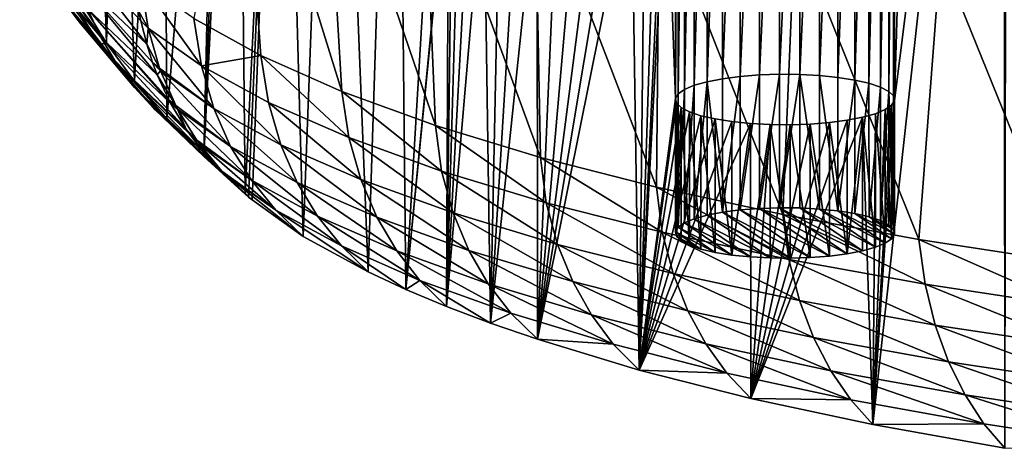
# Model space of a CAD drawing. Header units: metres. Extents: x -150 to 310, y -128 to 84.
# Tile 226 of 256: x 192.19 to 210.15, y 10.55 to 18.36. Entities that reach past the tile are written whole.
import ezdxf

# ---------------------------------------------------------------- set-up
doc = ezdxf.new("R2010")
doc.units = ezdxf.units.M
doc.layers.add('solid_26009703_SW0001_01', color=7, linetype='CONTINUOUS')

msp = doc.modelspace()

# ---------------------------------------------------------------- linework, layer by layer
at = {"layer": 'solid_26009703_SW0001_01'}
for points in [[(210.142441, 32.709648, 147.63591), (210.165024, 10.551374, 241.372009), (207.756409, 10.984581, 239.539429)], [(208.147919, 16.889046, 214.561768), (210.142441, 32.709648, 147.63591), (207.756409, 10.984581, 239.539429)], [(208.147919, 16.889046, 214.561768), (208.614151, 32.425102, 148.83963), (210.142441, 32.709648, 147.63591)], [(210.142441, 32.709648, 147.63591), (210.196686, 32.719292, 147.595123), (210.165024, 10.551374, 241.372009)], [(208.147919, 16.889046, 214.561768), (208.147919, 25.911259, 176.395126), (208.614151, 32.425102, 148.83963)], [(200.233871, 30.229216, 158.128891), (199.232025, 13.447516, 229.120468), (199.059433, 29.780273, 160.028046)], [(200.008728, 21.44281, 195.297989), (199.232025, 13.447516, 229.120468), (200.233871, 30.229216, 158.128891)], [(197.923569, 29.273497, 162.17186), (199.059433, 29.780273, 160.028046), (198.544632, 13.765656, 227.774643)], [(199.059433, 29.780273, 160.028046), (199.232025, 13.447516, 229.120468), (198.544632, 13.765656, 227.774643)], [(197.923569, 29.273497, 162.17186), (197.358978, 14.413727, 225.033112), (196.957825, 28.750164, 164.385712)], [(197.923569, 29.273497, 162.17186), (198.544632, 13.765656, 227.774643), (197.358978, 14.413727, 225.033112)], [(196.957825, 28.750164, 164.385712), (196.300522, 15.182676, 221.780228), (196.166885, 28.214584, 166.651382)], [(196.957825, 28.750164, 164.385712), (196.362305, 15.130201, 222.002213), (196.300522, 15.182676, 221.780228)], [(196.957825, 28.750164, 164.385712), (196.42485, 15.077876, 222.223572), (196.362305, 15.130201, 222.002213)], [(196.957825, 28.750164, 164.385712), (197.358978, 14.413727, 225.033112), (196.42485, 15.077876, 222.223572)], [(196.166885, 28.214584, 166.651382), (196.300522, 15.182676, 221.780228), (195.544769, 15.866952, 218.885544)], [(196.166885, 28.214584, 166.651382), (195.544769, 15.866952, 218.885544), (195.988678, 28.073719, 167.247284)], [(195.988678, 28.073719, 167.247284), (195.544769, 15.866952, 218.885544), (195.816666, 27.930002, 167.85524)], [(195.816666, 27.930002, 167.85524), (194.870834, 16.553875, 215.979645), (194.809311, 26.98097, 171.869934)], [(195.816666, 27.930002, 167.85524), (195.544769, 15.866952, 218.885544), (194.870834, 16.553875, 215.979645)], [(194.809311, 26.98097, 171.869934), (194.278717, 17.243446, 213.062561), (193.983032, 26.023989, 175.918243)], [(194.809311, 26.98097, 171.869934), (194.870834, 16.553875, 215.979645), (194.278717, 17.243446, 213.062561)], [(193.983032, 26.023989, 175.918243), (193.768173, 17.936548, 210.130524), (193.534943, 25.392149, 178.591125)], [(193.983032, 26.023989, 175.918243), (194.278717, 17.243446, 213.062561), (193.768173, 17.936548, 210.130524)], [(208.129501, 16.973721, 214.203583), (208.129501, 25.826584, 176.753326), (208.147919, 25.911259, 176.395126)], [(208.147919, 16.889046, 214.561768), (208.129501, 16.973721, 214.203583), (208.147919, 25.911259, 176.395126)], [(204.151703, 16.928572, 214.394577), (203.991272, 21.357494, 195.658905), (204.151703, 25.871735, 176.562332)], [(204.151703, 16.928572, 214.394577), (204.151703, 25.871735, 176.562332), (204.201889, 25.787346, 176.919327)], [(204.201889, 17.01296, 214.037582), (204.151703, 16.928572, 214.394577), (204.201889, 25.787346, 176.919327)], [(204.201889, 17.01296, 214.037582), (204.201889, 25.787346, 176.919327), (204.317856, 25.707058, 177.258957)], [(204.317856, 17.093248, 213.697937), (204.201889, 17.01296, 214.037582), (204.317856, 25.707058, 177.258957)], [(204.317856, 17.093248, 213.697937), (204.317856, 25.707058, 177.258957), (204.496017, 25.632767, 177.573227)], [(207.893509, 17.134102, 213.525116), (207.893509, 25.666204, 177.431778), (208.044357, 25.744144, 177.102081)], [(208.044357, 17.056162, 213.854828), (207.893509, 17.134102, 213.525116), (208.044357, 25.744144, 177.102081)], [(208.044357, 17.056162, 213.854828), (208.044357, 25.744144, 177.102081), (208.129501, 25.826584, 176.753326)], [(208.129501, 16.973721, 214.203583), (208.044357, 17.056162, 213.854828), (208.129501, 25.826584, 176.753326)], [(204.496017, 17.167538, 213.383667), (204.317856, 17.093248, 213.697937), (204.496017, 25.632767, 177.573227)], [(204.496017, 17.167538, 213.383667), (204.496017, 25.632767, 177.573227), (204.731628, 25.567141, 177.850845)], [(204.731628, 17.233164, 213.106049), (204.496017, 17.167538, 213.383667), (204.731628, 25.567141, 177.850845)], [(204.731628, 17.233164, 213.106049), (204.731628, 25.567141, 177.850845), (205.01239, 25.513103, 178.079453)], [(207.116776, 17.311518, 212.774597), (207.116776, 25.488789, 178.182312), (207.422974, 25.536676, 177.979721)], [(207.422974, 17.263628, 212.977173), (207.116776, 17.311518, 212.774597), (207.422974, 25.536676, 177.979721)], [(207.422974, 17.263628, 212.977173), (207.422974, 25.536676, 177.979721), (207.684174, 25.596483, 177.72673)], [(207.684174, 17.203821, 213.230179), (207.422974, 17.263628, 212.977173), (207.684174, 25.596483, 177.72673)], [(207.684174, 17.203821, 213.230179), (207.684174, 25.596483, 177.72673), (207.893509, 25.666204, 177.431778)], [(207.893509, 17.134102, 213.525116), (207.684174, 17.203821, 213.230179), (207.893509, 25.666204, 177.431778)], [(193.534943, 25.392149, 178.591125), (193.768173, 17.936548, 210.130524), (193.339203, 18.633141, 207.183746)], [(205.01239, 17.287203, 212.877457), (204.731628, 17.233164, 213.106049), (205.01239, 25.513103, 178.079453)], [(205.01239, 17.287203, 212.877457), (205.01239, 25.513103, 178.079453), (205.336334, 25.471174, 178.256821)], [(205.01239, 17.287203, 212.877457), (205.336334, 25.471174, 178.256821), (205.336334, 17.32913, 212.700089)], [(205.336334, 17.32913, 212.700089), (205.336334, 25.471174, 178.256821), (205.688538, 25.443848, 178.372421)], [(205.688538, 17.356457, 212.584488), (205.336334, 17.32913, 212.700089), (205.688538, 25.443848, 178.372421)], [(205.688538, 17.356457, 212.584488), (205.688538, 25.443848, 178.372421), (206.05098, 25.432007, 178.422516)], [(206.05098, 17.368299, 212.534393), (205.688538, 17.356457, 212.584488), (206.05098, 25.432007, 178.422516)], [(206.05098, 17.368299, 212.534393), (206.05098, 25.432007, 178.422516), (206.420639, 25.435638, 178.40715)], [(206.420639, 17.364666, 212.549759), (206.05098, 17.368299, 212.534393), (206.420639, 25.435638, 178.40715)], [(206.420639, 17.364666, 212.549759), (206.420639, 25.435638, 178.40715), (206.779831, 25.454889, 178.325699)], [(206.779831, 17.345415, 212.631195), (206.420639, 17.364666, 212.549759), (206.779831, 25.454889, 178.325699)], [(206.779831, 17.345415, 212.631195), (206.779831, 25.454889, 178.325699), (207.116776, 25.488789, 178.182312)], [(207.116776, 17.311518, 212.774597), (206.779831, 17.345415, 212.631195), (207.116776, 25.488789, 178.182312)], [(196.200516, 23.043659, 231.102005), (195.360703, 18.385366, 226.931549), (196.588654, 17.709562, 229.787567)], [(196.200516, 23.043659, 231.102005), (196.588654, 17.709562, 229.787567), (198.066498, 17.056444, 232.547974)], [(196.200516, 23.043659, 231.102005), (198.066498, 17.056444, 232.547974), (197.746704, 22.357916, 234.000275)], [(197.746704, 22.357916, 234.000275), (198.066498, 17.056444, 232.547974), (199.773727, 16.435715, 235.171768)], [(197.746704, 22.357916, 234.000275), (199.773727, 16.435715, 235.171768), (199.547363, 21.706011, 236.75589)], [(199.547363, 21.706011, 236.75589), (199.773727, 16.435715, 235.171768), (201.692154, 15.852795, 237.636002)], [(199.547363, 21.706011, 236.75589), (201.692154, 15.852795, 237.636002), (201.58873, 21.092937, 239.347778)], [(199.232025, 13.447516, 229.120468), (200.008728, 21.44281, 195.297989), (200.008728, 21.357494, 195.658905)], [(200.008728, 21.357494, 195.658905), (199.975815, 13.136826, 230.434784), (199.232025, 13.447516, 229.120468)], [(200.008728, 21.357494, 195.658905), (200.076691, 21.274214, 196.011215), (199.975815, 13.136826, 230.434784)], [(200.076691, 21.274214, 196.011215), (200.209579, 21.195137, 196.345734), (199.975815, 13.136826, 230.434784)], [(203.923294, 21.274214, 196.011215), (203.991272, 21.357494, 195.658905), (203.489548, 11.978214, 235.33606)], [(204.151703, 16.928572, 214.394577), (203.489548, 11.978214, 235.33606), (203.991272, 21.357494, 195.658905)], [(203.790421, 21.195137, 196.345734), (203.923294, 21.274214, 196.011215), (203.489548, 11.978214, 235.33606)], [(200.209579, 21.195137, 196.345734), (200.404617, 21.12274, 196.651993), (199.975815, 13.136826, 230.434784)], [(200.404617, 21.12274, 196.651993), (200.652512, 21.060244, 196.916367), (199.975815, 13.136826, 230.434784)], [(200.652512, 21.060244, 196.916367), (200.776901, 12.833711, 231.717056), (199.975815, 13.136826, 230.434784)], [(200.652512, 21.060244, 196.916367), (200.946609, 21.009047, 197.13295), (200.776901, 12.833711, 231.717056)], [(201.58873, 21.092937, 239.347778), (201.692154, 15.852795, 237.636002), (203.80629, 15.311092, 239.926346)], [(201.58873, 21.092937, 239.347778), (203.80629, 15.311092, 239.926346), (203.855164, 20.52339, 241.756042)], [(203.347473, 21.060244, 196.916367), (203.489548, 11.978214, 235.33606), (201.634369, 12.538044, 232.967819)], [(203.053375, 21.009047, 197.13295), (203.347473, 21.060244, 196.916367), (201.634369, 12.538044, 232.967819)], [(203.347473, 21.060244, 196.916367), (203.595367, 21.12274, 196.651993), (203.489548, 11.978214, 235.33606)], [(203.595367, 21.12274, 196.651993), (203.790421, 21.195137, 196.345734), (203.489548, 11.978214, 235.33606)], [(200.946609, 21.009047, 197.13295), (201.277893, 20.97114, 197.293304), (200.776901, 12.833711, 231.717056)], [(201.277893, 20.97114, 197.293304), (201.629929, 20.948044, 197.391006), (200.776901, 12.833711, 231.717056)], [(201.629929, 20.948044, 197.391006), (201.634369, 12.538044, 232.967819), (200.776901, 12.833711, 231.717056)], [(201.629929, 20.948044, 197.391006), (202, 20.940054, 197.424805), (201.634369, 12.538044, 232.967819)], [(202.722107, 20.97114, 197.293304), (203.053375, 21.009047, 197.13295), (201.634369, 12.538044, 232.967819)], [(202.370071, 20.948044, 197.391006), (202.722107, 20.97114, 197.293304), (201.634369, 12.538044, 232.967819)], [(202, 20.940054, 197.424805), (202.370071, 20.948044, 197.391006), (201.634369, 12.538044, 232.967819)], [(203.855164, 20.52339, 241.756042), (203.80629, 15.311092, 239.926346), (206.108978, 14.81196, 242.037491)], [(203.855164, 20.52339, 241.756042), (206.108978, 14.81196, 242.037491), (206.329285, 20.001734, 243.96228)], [(193.270538, 18.325161, 212.037933), (192.939117, 18.77067, 212.215256), (192.18512, 19.982174, 207.030243)], [(192.517242, 19.528116, 206.877045), (193.270538, 18.325161, 212.037933), (192.18512, 19.982174, 207.030243)], [(206.329285, 20.001734, 243.96228), (206.108978, 14.81196, 242.037491), (208.595047, 14.356955, 243.962448)], [(206.329285, 20.001734, 243.96228), (208.595047, 14.356955, 243.962448), (208.992157, 19.531961, 245.949554)], [(193.666275, 18.042707, 217.572403), (193.424683, 18.563261, 217.773285), (192.410416, 19.783085, 212.576401)], [(192.651703, 19.255762, 212.394638), (193.666275, 18.042707, 217.572403), (192.410416, 19.783085, 212.576401)], [(194.393829, 18.340269, 223.281464), (194.355682, 18.525198, 223.343063), (193.085541, 19.74299, 218.173187)], [(194.502579, 17.916111, 223.132782), (194.393829, 18.340269, 223.281464), (193.085541, 19.74299, 218.173187)], [(193.23027, 19.129093, 217.97348), (194.502579, 17.916111, 223.132782), (193.085541, 19.74299, 218.173187)], [(193.643875, 17.916609, 211.862381), (193.270538, 18.325161, 212.037933), (192.517242, 19.528116, 206.877045)], [(192.89325, 19.111309, 206.728333), (193.643875, 17.916609, 211.862381), (192.517242, 19.528116, 206.877045)], [(208.992157, 19.531961, 245.949554), (208.595047, 14.356955, 243.962448), (211.250107, 13.949713, 245.68573)], [(208.992157, 19.531961, 245.949554), (211.250107, 13.949713, 245.68573), (211.82338, 19.117676, 247.702667)], [(193.95256, 17.56465, 217.370636), (193.666275, 18.042707, 217.572403), (192.651703, 19.255762, 212.394638)], [(192.939117, 18.77067, 212.215256), (193.95256, 17.56465, 217.370636), (192.651703, 19.255762, 212.394638)], [(193.768173, 17.936548, 210.130524), (193.643875, 17.916609, 211.862381), (192.89325, 19.111309, 206.728333)], [(193.339203, 18.633141, 207.183746), (193.768173, 17.936548, 210.130524), (192.89325, 19.111309, 206.728333)], [(194.610764, 17.583378, 223.008133), (194.502579, 17.916111, 223.132782), (193.23027, 19.129093, 217.97348)], [(194.696716, 17.358149, 222.91925), (194.610764, 17.583378, 223.008133), (193.23027, 19.129093, 217.97348)], [(193.424683, 18.563261, 217.773285), (194.696716, 17.358149, 222.91925), (193.23027, 19.129093, 217.97348)], [(194.355682, 18.525198, 223.343063), (194.526764, 18.20994, 223.731781), (194.389084, 19.077284, 224.007675)], [(194.389084, 19.077284, 224.007675), (194.526764, 18.20994, 223.731781), (195.50267, 17.522188, 226.658157)], [(195.360703, 18.385366, 226.931549), (194.389084, 19.077284, 224.007675), (195.50267, 17.522188, 226.658157)], [(194.281036, 17.126303, 217.167755), (193.95256, 17.56465, 217.370636), (192.939117, 18.77067, 212.215256)], [(193.270538, 18.325161, 212.037933), (194.281036, 17.126303, 217.167755), (192.939117, 18.77067, 212.215256)], [(194.906113, 16.902298, 222.726746), (194.696716, 17.358149, 222.91925), (193.424683, 18.563261, 217.773285)], [(194.937698, 16.84202, 222.699905), (194.906113, 16.902298, 222.726746), (193.424683, 18.563261, 217.773285)], [(193.666275, 18.042707, 217.572403), (194.937698, 16.84202, 222.699905), (193.424683, 18.563261, 217.773285)], [(194.393829, 18.340269, 223.281464), (194.526764, 18.20994, 223.731781), (194.355682, 18.525198, 223.343063)], [(194.502579, 17.916111, 223.132782), (194.526764, 18.20994, 223.731781), (194.393829, 18.340269, 223.281464)], [(196.588654, 17.709562, 229.787567), (195.360703, 18.385366, 226.931549), (195.50267, 17.522188, 226.658157)], [(194.649261, 16.724907, 216.963593), (194.281036, 17.126303, 217.167755), (193.270538, 18.325161, 212.037933)], [(193.643875, 17.916609, 211.862381), (194.649261, 16.724907, 216.963593), (193.270538, 18.325161, 212.037933)], [(194.502579, 17.916111, 223.132782), (194.738205, 17.477131, 223.46489), (194.526764, 18.20994, 223.731781)], [(194.526764, 18.20994, 223.731781), (194.738205, 17.477131, 223.46489), (195.727722, 16.747499, 226.36113)], [(195.50267, 17.522188, 226.658157), (194.526764, 18.20994, 223.731781), (195.727722, 16.747499, 226.36113)], [(195.220779, 16.36994, 222.476669), (194.937698, 16.84202, 222.699905), (193.666275, 18.042707, 217.572403)], [(193.95256, 17.56465, 217.370636), (195.220779, 16.36994, 222.476669), (193.666275, 18.042707, 217.572403)], [(193.768173, 17.936548, 210.130524), (194.278717, 17.243446, 213.062561), (193.643875, 17.916609, 211.862381)], [(194.870834, 16.553875, 215.979645), (194.649261, 16.724907, 216.963593), (193.643875, 17.916609, 211.862381)], [(194.278717, 17.243446, 213.062561), (194.870834, 16.553875, 215.979645), (193.643875, 17.916609, 211.862381)], [(194.610764, 17.583378, 223.008133), (194.738205, 17.477131, 223.46489), (194.502579, 17.916111, 223.132782)], [(196.588654, 17.709562, 229.787567), (195.50267, 17.522188, 226.658157), (196.728348, 16.855377, 229.497147)], [(196.588654, 17.709562, 229.787567), (196.728348, 16.855377, 229.497147), (198.192932, 16.214058, 232.229614)], [(198.066498, 17.056444, 232.547974), (196.588654, 17.709562, 229.787567), (198.192932, 16.214058, 232.229614)], [(195.282578, 16.279972, 222.431259), (195.220779, 16.36994, 222.476669), (193.95256, 17.56465, 217.370636)], [(195.542572, 15.939218, 222.249756), (195.282578, 16.279972, 222.431259), (193.95256, 17.56465, 217.370636)], [(194.281036, 17.126303, 217.167755), (195.542572, 15.939218, 222.249756), (193.95256, 17.56465, 217.370636)], [(194.610764, 17.583378, 223.008133), (194.754959, 17.430902, 223.446823), (194.738205, 17.477131, 223.46489)], [(194.696716, 17.358149, 222.91925), (194.754959, 17.430902, 223.446823), (194.610764, 17.583378, 223.008133)], [(194.696716, 17.358149, 222.91925), (195.033173, 16.796337, 223.181213), (194.754959, 17.430902, 223.446823)], [(194.738205, 17.477131, 223.46489), (194.754959, 17.430902, 223.446823), (195.727722, 16.747499, 226.36113)], [(194.754959, 17.430902, 223.446823), (195.033173, 16.796337, 223.181213), (196.033585, 16.054474, 226.051071)], [(195.727722, 16.747499, 226.36113), (194.754959, 17.430902, 223.446823), (196.033585, 16.054474, 226.051071)], [(195.50267, 17.522188, 226.658157), (195.727722, 16.747499, 226.36113), (196.949722, 16.085262, 229.188629)], [(196.728348, 16.855377, 229.497147), (195.50267, 17.522188, 226.658157), (196.949722, 16.085262, 229.188629)], [(194.906113, 16.902298, 222.726746), (195.033173, 16.796337, 223.181213), (194.696716, 17.358149, 222.91925)], [(205.012299, 14.854232, 212.302429), (204.731628, 17.233164, 213.106049), (205.01239, 17.287203, 212.877457)], [(205.012299, 14.854232, 212.302429), (205.01239, 17.287203, 212.877457), (205.336334, 17.32913, 212.700089)], [(205.012299, 14.854232, 212.302429), (205.336334, 17.32913, 212.700089), (205.336334, 14.896183, 212.124969)], [(205.336334, 14.896183, 212.124969), (205.336334, 17.32913, 212.700089), (205.688538, 17.356457, 212.584488)], [(205.68869, 14.923512, 212.009354), (205.336334, 14.896183, 212.124969), (205.688538, 17.356457, 212.584488)], [(205.68869, 14.923512, 212.009354), (205.688538, 17.356457, 212.584488), (206.05098, 17.368299, 212.534393)], [(205.68869, 14.923512, 212.009354), (206.05098, 17.368299, 212.534393), (206.050995, 14.935357, 211.959244)], [(206.050995, 14.935357, 211.959244), (206.05098, 17.368299, 212.534393), (206.420639, 17.364666, 212.549759)], [(206.050995, 14.935357, 211.959244), (206.420639, 17.364666, 212.549759), (206.420319, 14.93173, 211.974594)], [(206.420319, 14.93173, 211.974594), (206.420639, 17.364666, 212.549759), (206.779388, 14.912507, 212.055908)], [(206.779388, 14.912507, 212.055908), (206.420639, 17.364666, 212.549759), (206.779831, 17.345415, 212.631195)], [(206.779388, 14.912507, 212.055908), (206.779831, 17.345415, 212.631195), (207.116577, 14.878585, 212.199417)], [(207.116577, 14.878585, 212.199417), (206.779831, 17.345415, 212.631195), (207.116776, 17.311518, 212.774597)], [(207.116577, 14.878585, 212.199417), (207.116776, 17.311518, 212.774597), (207.422974, 17.263628, 212.977173)], [(207.116577, 14.878585, 212.199417), (207.422974, 17.263628, 212.977173), (207.423416, 14.830592, 212.402435)], [(207.423416, 14.830592, 212.402435), (207.422974, 17.263628, 212.977173), (207.684174, 17.203821, 213.230179)], [(195.745804, 15.707022, 222.116409), (195.542572, 15.939218, 222.249756), (194.281036, 17.126303, 217.167755)], [(195.904007, 15.542731, 222.016693), (195.745804, 15.707022, 222.116409), (194.281036, 17.126303, 217.167755)], [(194.649261, 16.724907, 216.963593), (195.904007, 15.542731, 222.016693), (194.281036, 17.126303, 217.167755)], [(204.201981, 14.580057, 213.46228), (204.201889, 17.01296, 214.037582), (204.317856, 17.093248, 213.697937)], [(204.201981, 14.580057, 213.46228), (204.317856, 17.093248, 213.697937), (204.318024, 14.660401, 213.122391)], [(204.318024, 14.660401, 213.122391), (204.317856, 17.093248, 213.697937), (204.496017, 17.167538, 213.383667)], [(204.318024, 14.660401, 213.122391), (204.496017, 17.167538, 213.383667), (204.496185, 14.734653, 212.808289)], [(204.496185, 14.734653, 212.808289), (204.496017, 17.167538, 213.383667), (204.731628, 17.233164, 213.106049)], [(204.496185, 14.734653, 212.808289), (204.731628, 17.233164, 213.106049), (204.731598, 14.800219, 212.53093)], [(204.731598, 14.800219, 212.53093), (204.731628, 17.233164, 213.106049), (205.012299, 14.854232, 212.302429)], [(207.423416, 14.830592, 212.402435), (207.684174, 17.203821, 213.230179), (207.684647, 14.770745, 212.655609)], [(207.684647, 14.770745, 212.655609), (207.684174, 17.203821, 213.230179), (207.893509, 17.134102, 213.525116)], [(207.684647, 14.770745, 212.655609), (207.893509, 17.134102, 213.525116), (207.893738, 14.701074, 212.950333)], [(207.893738, 14.701074, 212.950333), (207.893509, 17.134102, 213.525116), (208.044357, 17.056162, 213.854828)], [(194.937698, 16.84202, 222.699905), (195.033173, 16.796337, 223.181213), (194.906113, 16.902298, 222.726746)], [(198.066498, 17.056444, 232.547974), (198.192932, 16.214058, 232.229614), (199.885559, 15.60271, 234.83638)], [(199.773727, 16.435715, 235.171768), (198.066498, 17.056444, 232.547974), (199.885559, 15.60271, 234.83638)], [(204.151703, 16.928572, 214.394577), (204.17012, 16.843897, 214.752777), (203.489548, 11.978214, 235.33606)], [(204.151703, 14.495488, 213.820023), (204.151703, 16.928572, 214.394577), (204.201889, 17.01296, 214.037582)], [(204.151703, 14.495488, 213.820023), (204.201889, 17.01296, 214.037582), (204.201981, 14.580057, 213.46228)], [(204.151703, 14.495488, 213.820023), (204.17012, 16.843897, 214.752777), (204.151703, 16.928572, 214.394577)], [(207.893738, 14.701074, 212.950333), (208.044357, 17.056162, 213.854828), (208.04425, 14.623306, 213.279312)], [(208.04425, 14.623306, 213.279312), (208.044357, 17.056162, 213.854828), (208.129395, 14.540941, 213.627747)], [(208.129395, 14.540941, 213.627747), (208.044357, 17.056162, 213.854828), (208.129501, 16.973721, 214.203583)], [(208.129395, 14.540941, 213.627747), (208.129501, 16.973721, 214.203583), (208.147919, 14.456235, 213.986084)], [(208.147919, 14.456235, 213.986084), (208.129501, 16.973721, 214.203583), (208.147919, 16.889046, 214.561768)], [(196.300522, 15.182676, 221.780228), (195.904007, 15.542731, 222.016693), (194.649261, 16.724907, 216.963593)], [(195.544769, 15.866952, 218.885544), (196.300522, 15.182676, 221.780228), (194.649261, 16.724907, 216.963593)], [(194.870834, 16.553875, 215.979645), (195.544769, 15.866952, 218.885544), (194.649261, 16.724907, 216.963593)], [(194.937698, 16.84202, 222.699905), (195.065918, 16.733803, 223.153091), (195.033173, 16.796337, 223.181213)], [(195.220779, 16.36994, 222.476669), (195.065918, 16.733803, 223.153091), (194.937698, 16.84202, 222.699905)], [(195.033173, 16.796337, 223.181213), (195.065918, 16.733803, 223.153091), (196.033585, 16.054474, 226.051071)], [(195.065918, 16.733803, 223.153091), (195.409058, 16.174288, 222.882751), (196.413437, 15.437155, 225.728271)], [(196.033585, 16.054474, 226.051071), (195.065918, 16.733803, 223.153091), (196.413437, 15.437155, 225.728271)], [(195.220779, 16.36994, 222.476669), (195.409058, 16.174288, 222.882751), (195.065918, 16.733803, 223.153091)], [(195.727722, 16.747499, 226.36113), (196.033585, 16.054474, 226.051071), (197.24968, 15.39603, 228.862564)], [(196.949722, 16.085262, 229.188629), (195.727722, 16.747499, 226.36113), (197.24968, 15.39603, 228.862564)], [(196.728348, 16.855377, 229.497147), (196.949722, 16.085262, 229.188629), (198.410095, 15.448356, 231.909973)], [(198.192932, 16.214058, 232.229614), (196.728348, 16.855377, 229.497147), (198.410095, 15.448356, 231.909973)], [(204.17012, 16.843897, 214.752777), (204.25528, 16.761456, 215.101517), (203.489548, 11.978214, 235.33606)], [(204.25528, 16.761456, 215.101517), (204.406113, 16.683516, 215.431229), (203.489548, 11.978214, 235.33606)], [(204.170227, 14.410782, 214.17836), (204.17012, 16.843897, 214.752777), (204.151703, 14.495488, 213.820023)], [(204.170227, 14.410782, 214.17836), (204.25528, 16.761456, 215.101517), (204.17012, 16.843897, 214.752777)], [(204.255386, 14.328417, 214.526779), (204.25528, 16.761456, 215.101517), (204.170227, 14.410782, 214.17836)], [(204.405899, 14.250649, 214.855759), (204.406113, 16.683516, 215.431229), (204.25528, 16.761456, 215.101517)], [(204.405899, 14.250649, 214.855759), (204.25528, 16.761456, 215.101517), (204.255386, 14.328417, 214.526779)], [(208.097733, 16.804657, 214.918762), (208.147919, 16.889046, 214.561768), (207.756409, 10.984581, 239.539429)], [(207.981781, 16.724369, 215.258408), (208.097733, 16.804657, 214.918762), (207.756409, 10.984581, 239.539429)], [(207.803619, 16.65008, 215.572678), (207.981781, 16.724369, 215.258408), (207.756409, 10.984581, 239.539429)], [(207.981613, 14.291321, 214.683716), (207.981781, 16.724369, 215.258408), (207.803619, 16.65008, 215.572678)], [(208.097656, 14.371666, 214.343826), (207.981781, 16.724369, 215.258408), (207.981613, 14.291321, 214.683716)], [(208.097656, 14.371666, 214.343826), (208.097733, 16.804657, 214.918762), (207.981781, 16.724369, 215.258408)], [(208.147919, 14.456235, 213.986084), (208.097733, 16.804657, 214.918762), (208.097656, 14.371666, 214.343826)], [(208.147919, 14.456235, 213.986084), (208.147919, 16.889046, 214.561768), (208.097733, 16.804657, 214.918762)], [(204.406113, 16.683516, 215.431229), (204.615448, 16.613796, 215.726166), (203.489548, 11.978214, 235.33606)], [(204.615448, 16.613796, 215.726166), (204.876663, 16.553989, 215.979172), (203.489548, 11.978214, 235.33606)], [(204.876663, 16.553989, 215.979172), (205.182846, 16.5061, 216.181747), (203.489548, 11.978214, 235.33606)], [(204.614975, 14.180978, 215.150497), (204.406113, 16.683516, 215.431229), (204.405899, 14.250649, 214.855759)], [(204.614975, 14.180978, 215.150497), (204.615448, 16.613796, 215.726166), (204.406113, 16.683516, 215.431229)], [(204.876221, 14.121131, 215.403671), (204.615448, 16.613796, 215.726166), (204.614975, 14.180978, 215.150497)], [(204.876221, 14.121131, 215.403671), (204.876663, 16.553989, 215.979172), (204.615448, 16.613796, 215.726166)], [(205.183044, 14.073138, 215.606689), (204.876663, 16.553989, 215.979172), (204.876221, 14.121131, 215.403671)], [(205.183044, 14.073138, 215.606689), (205.182846, 16.5061, 216.181747), (204.876663, 16.553989, 215.979172)], [(207.568008, 16.584454, 215.850296), (207.756409, 10.984581, 239.539429), (205.530975, 11.460402, 237.526566)], [(207.287231, 16.530415, 216.078888), (207.568008, 16.584454, 215.850296), (205.530975, 11.460402, 237.526566)], [(207.287338, 14.097491, 215.503677), (207.568008, 16.584454, 215.850296), (207.287231, 16.530415, 216.078888)], [(207.568024, 14.151505, 215.275177), (207.568008, 16.584454, 215.850296), (207.287338, 14.097491, 215.503677)], [(207.568008, 16.584454, 215.850296), (207.803619, 16.65008, 215.572678), (207.756409, 10.984581, 239.539429)], [(207.803436, 14.217071, 214.997818), (207.803619, 16.65008, 215.572678), (207.568008, 16.584454, 215.850296)], [(207.803436, 14.217071, 214.997818), (207.568008, 16.584454, 215.850296), (207.568024, 14.151505, 215.275177)], [(207.981613, 14.291321, 214.683716), (207.803619, 16.65008, 215.572678), (207.803436, 14.217071, 214.997818)], [(195.282578, 16.279972, 222.431259), (195.409058, 16.174288, 222.882751), (195.220779, 16.36994, 222.476669)], [(199.773727, 16.435715, 235.171768), (199.885559, 15.60271, 234.83638), (201.795334, 15.02581, 237.298264)], [(201.692154, 15.852795, 237.636002), (199.773727, 16.435715, 235.171768), (201.795334, 15.02581, 237.298264)], [(205.182846, 16.5061, 216.181747), (205.519806, 16.472202, 216.32515), (203.489548, 11.978214, 235.33606)], [(205.519806, 16.472202, 216.32515), (205.530975, 11.460402, 237.526566), (203.489548, 11.978214, 235.33606)], [(205.183044, 14.073138, 215.606689), (205.519806, 16.472202, 216.32515), (205.182846, 16.5061, 216.181747)], [(205.520233, 14.039216, 215.750198), (205.519806, 16.472202, 216.32515), (205.183044, 14.073138, 215.606689)], [(205.519806, 16.472202, 216.32515), (205.878998, 16.452951, 216.406586), (205.530975, 11.460402, 237.526566)], [(205.520233, 14.039216, 215.750198), (205.878998, 16.452951, 216.406586), (205.519806, 16.472202, 216.32515)], [(205.879318, 14.019993, 215.831512), (205.878998, 16.452951, 216.406586), (205.520233, 14.039216, 215.750198)], [(206.963287, 16.488487, 216.256256), (207.287231, 16.530415, 216.078888), (205.530975, 11.460402, 237.526566)], [(206.611084, 16.461161, 216.371857), (206.963287, 16.488487, 216.256256), (205.530975, 11.460402, 237.526566)], [(206.248642, 16.449318, 216.421951), (206.611084, 16.461161, 216.371857), (205.530975, 11.460402, 237.526566)], [(205.878998, 16.452951, 216.406586), (206.248642, 16.449318, 216.421951), (205.530975, 11.460402, 237.526566)], [(206.248627, 14.016366, 215.846848), (206.248642, 16.449318, 216.421951), (205.878998, 16.452951, 216.406586)], [(206.248627, 14.016366, 215.846848), (205.878998, 16.452951, 216.406586), (205.879318, 14.019993, 215.831512)], [(206.610931, 14.028212, 215.796738), (206.248642, 16.449318, 216.421951), (206.248627, 14.016366, 215.846848)], [(206.610931, 14.028212, 215.796738), (206.611084, 16.461161, 216.371857), (206.248642, 16.449318, 216.421951)], [(206.963287, 14.05554, 215.681137), (206.611084, 16.461161, 216.371857), (206.610931, 14.028212, 215.796738)], [(206.963287, 14.05554, 215.681137), (206.963287, 16.488487, 216.256256), (206.611084, 16.461161, 216.371857)], [(207.287338, 14.097491, 215.503677), (207.287231, 16.530415, 216.078888), (206.963287, 16.488487, 216.256256)], [(207.287338, 14.097491, 215.503677), (206.963287, 16.488487, 216.256256), (206.963287, 14.05554, 215.681137)], [(195.282578, 16.279972, 222.431259), (195.452499, 16.113224, 222.850998), (195.409058, 16.174288, 222.882751)], [(195.542572, 15.939218, 222.249756), (195.452499, 16.113224, 222.850998), (195.282578, 16.279972, 222.431259)], [(195.409058, 16.174288, 222.882751), (195.452499, 16.113224, 222.850998), (196.413437, 15.437155, 225.728271)], [(198.192932, 16.214058, 232.229614), (198.410095, 15.448356, 231.909973), (200.097885, 14.841261, 234.505966)], [(199.885559, 15.60271, 234.83638), (198.192932, 16.214058, 232.229614), (200.097885, 14.841261, 234.505966)], [(195.452499, 16.113224, 222.850998), (195.871384, 15.601702, 222.564209), (196.860458, 14.889585, 225.393005)], [(196.413437, 15.437155, 225.728271), (195.452499, 16.113224, 222.850998), (196.860458, 14.889585, 225.393005)], [(195.745804, 15.707022, 222.116409), (195.871384, 15.601702, 222.564209), (195.452499, 16.113224, 222.850998)], [(195.745804, 15.707022, 222.116409), (195.452499, 16.113224, 222.850998), (195.542572, 15.939218, 222.249756)], [(196.033585, 16.054474, 226.051071), (196.413437, 15.437155, 225.728271), (197.621277, 14.782256, 228.519592)], [(197.24968, 15.39603, 228.862564), (196.033585, 16.054474, 226.051071), (197.621277, 14.782256, 228.519592)], [(196.949722, 16.085262, 229.188629), (197.24968, 15.39603, 228.862564), (198.7034, 14.762534, 231.568146)], [(198.410095, 15.448356, 231.909973), (196.949722, 16.085262, 229.188629), (198.7034, 14.762534, 231.568146)], [(201.692154, 15.852795, 237.636002), (201.795334, 15.02581, 237.298264), (203.911407, 14.487837, 239.5961)], [(203.80629, 15.311092, 239.926346), (201.692154, 15.852795, 237.636002), (203.911407, 14.487837, 239.5961)], [(195.904007, 15.542731, 222.016693), (195.871384, 15.601702, 222.564209), (195.745804, 15.707022, 222.116409)], [(195.871384, 15.601702, 222.564209), (195.909546, 15.560798, 222.53949), (196.860458, 14.889585, 225.393005)], [(195.904007, 15.542731, 222.016693), (195.909546, 15.560798, 222.53949), (195.871384, 15.601702, 222.564209)], [(196.300522, 15.182676, 221.780228), (195.909546, 15.560798, 222.53949), (195.904007, 15.542731, 222.016693)], [(195.909546, 15.560798, 222.53949), (196.42485, 15.077876, 222.223572), (197.358978, 14.413727, 225.033112)], [(196.860458, 14.889585, 225.393005), (195.909546, 15.560798, 222.53949), (197.358978, 14.413727, 225.033112)], [(196.362305, 15.130201, 222.002213), (196.42485, 15.077876, 222.223572), (195.909546, 15.560798, 222.53949)], [(196.362305, 15.130201, 222.002213), (195.909546, 15.560798, 222.53949), (196.300522, 15.182676, 221.780228)], [(199.885559, 15.60271, 234.83638), (200.097885, 14.841261, 234.505966), (202.002121, 14.268464, 236.957382)], [(201.795334, 15.02581, 237.298264), (199.885559, 15.60271, 234.83638), (202.002121, 14.268464, 236.957382)], [(196.413437, 15.437155, 225.728271), (196.860458, 14.889585, 225.393005), (198.057495, 14.238518, 228.160355)], [(197.621277, 14.782256, 228.519592), (196.413437, 15.437155, 225.728271), (198.057495, 14.238518, 228.160355)], [(197.24968, 15.39603, 228.862564), (197.621277, 14.782256, 228.519592), (199.06575, 14.151829, 231.205139)], [(198.7034, 14.762534, 231.568146), (197.24968, 15.39603, 228.862564), (199.06575, 14.151829, 231.205139)], [(198.410095, 15.448356, 231.909973), (198.7034, 14.762534, 231.568146), (200.383652, 14.158501, 234.148605)], [(200.097885, 14.841261, 234.505966), (198.410095, 15.448356, 231.909973), (200.383652, 14.158501, 234.148605)], [(203.80629, 15.311092, 239.926346), (203.911407, 14.487837, 239.5961), (206.221481, 13.992977, 241.711929)], [(206.108978, 14.81196, 242.037491), (203.80629, 15.311092, 239.926346), (206.221481, 13.992977, 241.711929)], [(201.795334, 15.02581, 237.298264), (202.002121, 14.268464, 236.957382), (204.111801, 13.734447, 239.245026)], [(203.911407, 14.487837, 239.5961), (201.795334, 15.02581, 237.298264), (204.111801, 13.734447, 239.245026)], [(205.68869, 14.923512, 212.009354), (206.963287, 14.05554, 215.681137), (205.336334, 14.896183, 212.124969)], [(205.68869, 14.923512, 212.009354), (206.050995, 14.935357, 211.959244), (207.287338, 14.097491, 215.503677)], [(205.68869, 14.923512, 212.009354), (207.287338, 14.097491, 215.503677), (206.963287, 14.05554, 215.681137)], [(206.050995, 14.935357, 211.959244), (207.568024, 14.151505, 215.275177), (207.287338, 14.097491, 215.503677)], [(206.050995, 14.935357, 211.959244), (206.420319, 14.93173, 211.974594), (207.568024, 14.151505, 215.275177)], [(206.420319, 14.93173, 211.974594), (207.803436, 14.217071, 214.997818), (207.568024, 14.151505, 215.275177)], [(206.420319, 14.93173, 211.974594), (206.779388, 14.912507, 212.055908), (207.803436, 14.217071, 214.997818)], [(196.860458, 14.889585, 225.393005), (197.358978, 14.413727, 225.033112), (198.544632, 13.765656, 227.774643)], [(198.057495, 14.238518, 228.160355), (196.860458, 14.889585, 225.393005), (198.544632, 13.765656, 227.774643)], [(197.621277, 14.782256, 228.519592), (198.057495, 14.238518, 228.160355), (199.490112, 13.611478, 230.821991)], [(199.06575, 14.151829, 231.205139), (197.621277, 14.782256, 228.519592), (199.490112, 13.611478, 230.821991)], [(198.7034, 14.762534, 231.568146), (199.06575, 14.151829, 231.205139), (200.735733, 13.550434, 233.765732)], [(200.383652, 14.158501, 234.148605), (198.7034, 14.762534, 231.568146), (200.735733, 13.550434, 233.765732)], [(200.097885, 14.841261, 234.505966), (200.383652, 14.158501, 234.148605), (202.279373, 13.588447, 236.584747)], [(202.002121, 14.268464, 236.957382), (200.097885, 14.841261, 234.505966), (202.279373, 13.588447, 236.584747)], [(205.520233, 14.039216, 215.750198), (204.318024, 14.660401, 213.122391), (204.496185, 14.734653, 212.808289)], [(205.879318, 14.019993, 215.831512), (204.496185, 14.734653, 212.808289), (204.731598, 14.800219, 212.53093)], [(205.879318, 14.019993, 215.831512), (205.520233, 14.039216, 215.750198), (204.496185, 14.734653, 212.808289)], [(206.248627, 14.016366, 215.846848), (204.731598, 14.800219, 212.53093), (205.012299, 14.854232, 212.302429)], [(206.248627, 14.016366, 215.846848), (205.879318, 14.019993, 215.831512), (204.731598, 14.800219, 212.53093)], [(206.610931, 14.028212, 215.796738), (205.012299, 14.854232, 212.302429), (205.336334, 14.896183, 212.124969)], [(206.610931, 14.028212, 215.796738), (206.248627, 14.016366, 215.846848), (205.012299, 14.854232, 212.302429)], [(206.963287, 14.05554, 215.681137), (206.610931, 14.028212, 215.796738), (205.336334, 14.896183, 212.124969)], [(206.108978, 14.81196, 242.037491), (206.221481, 13.992977, 241.711929), (208.707581, 13.544258, 243.632721)], [(208.595047, 14.356955, 243.962448), (206.108978, 14.81196, 242.037491), (208.707581, 13.544258, 243.632721)], [(206.779388, 14.912507, 212.055908), (207.981613, 14.291321, 214.683716), (207.803436, 14.217071, 214.997818)], [(206.779388, 14.912507, 212.055908), (207.116577, 14.878585, 212.199417), (207.981613, 14.291321, 214.683716)], [(207.116577, 14.878585, 212.199417), (208.097656, 14.371666, 214.343826), (207.981613, 14.291321, 214.683716)], [(207.116577, 14.878585, 212.199417), (207.423416, 14.830592, 212.402435), (208.097656, 14.371666, 214.343826)], [(207.423416, 14.830592, 212.402435), (208.147919, 14.456235, 213.986084), (208.097656, 14.371666, 214.343826)], [(207.423416, 14.830592, 212.402435), (207.684647, 14.770745, 212.655609), (208.147919, 14.456235, 213.986084)], [(207.684647, 14.770745, 212.655609), (208.129395, 14.540941, 213.627747), (208.147919, 14.456235, 213.986084)], [(207.684647, 14.770745, 212.655609), (207.893738, 14.701074, 212.950333), (208.129395, 14.540941, 213.627747)], [(204.876221, 14.121131, 215.403671), (204.151703, 14.495488, 213.820023), (204.201981, 14.580057, 213.46228)], [(205.183044, 14.073138, 215.606689), (204.201981, 14.580057, 213.46228), (204.318024, 14.660401, 213.122391)], [(205.183044, 14.073138, 215.606689), (204.876221, 14.121131, 215.403671), (204.201981, 14.580057, 213.46228)], [(205.520233, 14.039216, 215.750198), (205.183044, 14.073138, 215.606689), (204.318024, 14.660401, 213.122391)], [(207.893738, 14.701074, 212.950333), (208.04425, 14.623306, 213.279312), (208.129395, 14.540941, 213.627747)], [(203.911407, 14.487837, 239.5961), (204.111801, 13.734447, 239.245026), (206.414566, 13.243402, 241.350922)], [(206.221481, 13.992977, 241.711929), (203.911407, 14.487837, 239.5961), (206.414566, 13.243402, 241.350922)], [(204.614975, 14.180978, 215.150497), (204.170227, 14.410782, 214.17836), (204.151703, 14.495488, 213.820023)], [(204.876221, 14.121131, 215.403671), (204.614975, 14.180978, 215.150497), (204.151703, 14.495488, 213.820023)], [(204.405899, 14.250649, 214.855759), (204.255386, 14.328417, 214.526779), (204.170227, 14.410782, 214.17836)], [(204.614975, 14.180978, 215.150497), (204.405899, 14.250649, 214.855759), (204.170227, 14.410782, 214.17836)], [(198.057495, 14.238518, 228.160355), (198.544632, 13.765656, 227.774643), (199.232025, 13.447516, 229.120468)], [(199.490112, 13.611478, 230.821991), (198.057495, 14.238518, 228.160355), (199.232025, 13.447516, 229.120468)], [(202.002121, 14.268464, 236.957382), (202.279373, 13.588447, 236.584747), (204.379517, 13.05689, 238.857361)], [(204.111801, 13.734447, 239.245026), (202.002121, 14.268464, 236.957382), (204.379517, 13.05689, 238.857361)], [(208.595047, 14.356955, 243.962448), (208.707581, 13.544258, 243.632721), (211.350281, 13.144417, 245.34668)], [(211.250107, 13.949713, 245.68573), (208.595047, 14.356955, 243.962448), (211.350281, 13.144417, 245.34668)], [(199.06575, 14.151829, 231.205139), (199.490112, 13.611478, 230.821991), (201.147095, 13.013068, 233.35881)], [(200.735733, 13.550434, 233.765732), (199.06575, 14.151829, 231.205139), (201.147095, 13.013068, 233.35881)], [(200.383652, 14.158501, 234.148605), (200.735733, 13.550434, 233.765732), (202.620087, 12.982631, 236.182236)], [(202.279373, 13.588447, 236.584747), (200.383652, 14.158501, 234.148605), (202.620087, 12.982631, 236.182236)], [(206.221481, 13.992977, 241.711929), (206.414566, 13.243402, 241.350922), (208.89238, 12.798353, 243.262039)], [(208.707581, 13.544258, 243.632721), (206.221481, 13.992977, 241.711929), (208.89238, 12.798353, 243.262039)], [(204.111801, 13.734447, 239.245026), (204.379517, 13.05689, 238.857361), (206.6716, 12.568052, 240.948502)], [(206.414566, 13.243402, 241.350922), (204.111801, 13.734447, 239.245026), (206.6716, 12.568052, 240.948502)], [(199.490112, 13.611478, 230.821991), (199.232025, 13.447516, 229.120468), (199.975815, 13.136826, 230.434784)], [(199.490112, 13.611478, 230.821991), (199.975815, 13.136826, 230.434784), (200.776901, 12.833711, 231.717056)], [(201.147095, 13.013068, 233.35881), (199.490112, 13.611478, 230.821991), (200.776901, 12.833711, 231.717056)], [(200.735733, 13.550434, 233.765732), (201.147095, 13.013068, 233.35881), (203.017212, 12.447886, 235.75174)], [(202.620087, 12.982631, 236.182236), (200.735733, 13.550434, 233.765732), (203.017212, 12.447886, 235.75174)], [(202.279373, 13.588447, 236.584747), (202.620087, 12.982631, 236.182236), (204.707626, 12.45298, 238.435455)], [(204.379517, 13.05689, 238.857361), (202.279373, 13.588447, 236.584747), (204.707626, 12.45298, 238.435455)], [(208.707581, 13.544258, 243.632721), (208.89238, 12.798353, 243.262039), (211.525803, 12.402031, 244.966583)], [(211.350281, 13.144417, 245.34668), (208.707581, 13.544258, 243.632721), (211.525803, 12.402031, 244.966583)], [(206.414566, 13.243402, 241.350922), (206.6716, 12.568052, 240.948502), (209.137573, 12.124981, 242.845184)], [(208.89238, 12.798353, 243.262039), (206.414566, 13.243402, 241.350922), (209.137573, 12.124981, 242.845184)], [(201.147095, 13.013068, 233.35881), (200.776901, 12.833711, 231.717056), (201.634369, 12.538044, 232.967819)], [(203.017212, 12.447886, 235.75174), (201.147095, 13.013068, 233.35881), (201.634369, 12.538044, 232.967819)], [(202.620087, 12.982631, 236.182236), (203.017212, 12.447886, 235.75174), (205.089249, 11.920531, 237.981659)], [(204.707626, 12.45298, 238.435455), (202.620087, 12.982631, 236.182236), (205.089249, 11.920531, 237.981659)], [(204.379517, 13.05689, 238.857361), (204.707626, 12.45298, 238.435455), (206.985855, 11.965748, 240.507507)], [(206.6716, 12.568052, 240.948502), (204.379517, 13.05689, 238.857361), (206.985855, 11.965748, 240.507507)], [(208.89238, 12.798353, 243.262039), (209.137573, 12.124981, 242.845184), (211.757996, 11.730428, 244.535645)], [(211.525803, 12.402031, 244.966583), (208.89238, 12.798353, 243.262039), (211.757996, 11.730428, 244.535645)], [(203.017212, 12.447886, 235.75174), (201.634369, 12.538044, 232.967819), (203.489548, 11.978214, 235.33606)], [(205.089249, 11.920531, 237.981659), (203.017212, 12.447886, 235.75174), (203.489548, 11.978214, 235.33606)], [(204.707626, 12.45298, 238.435455), (205.089249, 11.920531, 237.981659), (207.350586, 11.435307, 240.030731)], [(206.985855, 11.965748, 240.507507), (204.707626, 12.45298, 238.435455), (207.350586, 11.435307, 240.030731)], [(206.6716, 12.568052, 240.948502), (206.985855, 11.965748, 240.507507), (209.436661, 11.524014, 242.385452)], [(209.137573, 12.124981, 242.845184), (206.6716, 12.568052, 240.948502), (209.436661, 11.524014, 242.385452)], [(209.137573, 12.124981, 242.845184), (209.436661, 11.524014, 242.385452), (212.040619, 11.130563, 244.057648)], [(211.757996, 11.730428, 244.535645), (209.137573, 12.124981, 242.845184), (212.040619, 11.130563, 244.057648)], [(205.089249, 11.920531, 237.981659), (203.489548, 11.978214, 235.33606), (205.530975, 11.460402, 237.526566)], [(207.350586, 11.435307, 240.030731), (205.089249, 11.920531, 237.981659), (205.530975, 11.460402, 237.526566)], [(206.985855, 11.965748, 240.507507), (207.350586, 11.435307, 240.030731), (209.783127, 10.995321, 241.886139)], [(209.436661, 11.524014, 242.385452), (206.985855, 11.965748, 240.507507), (209.783127, 10.995321, 241.886139)], [(209.436661, 11.524014, 242.385452), (209.783127, 10.995321, 241.886139), (212.367432, 10.603389, 243.536362)], [(212.040619, 11.130563, 244.057648), (209.436661, 11.524014, 242.385452), (212.367432, 10.603389, 243.536362)], [(207.350586, 11.435307, 240.030731), (205.530975, 11.460402, 237.526566), (207.756409, 10.984581, 239.539429)], [(209.783127, 10.995321, 241.886139), (207.350586, 11.435307, 240.030731), (207.756409, 10.984581, 239.539429)], [(209.783127, 10.995321, 241.886139), (207.756409, 10.984581, 239.539429), (210.165024, 10.551374, 241.372009)], [(212.367432, 10.603389, 243.536362), (209.783127, 10.995321, 241.886139), (210.165024, 10.551374, 241.372009)]]:
    msp.add_3dface(points, dxfattribs=at)

doc.saveas('drawing.dxf')
